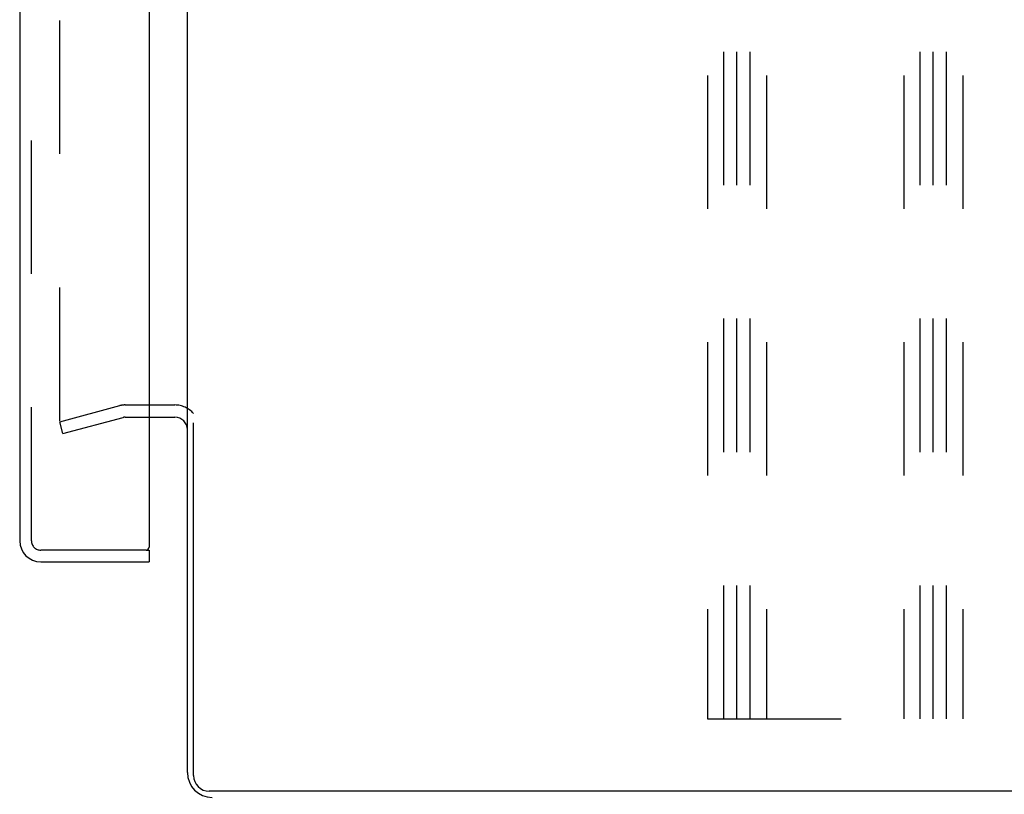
# Model space of a CAD drawing. Header units: inches. Extents: x 0 to 155, y 0 to 100.
# Tile 3 of 102: x 9 to 15, y 8 to 13. Entities that reach past the tile are written whole.
import ezdxf

# ---------------------------------------------------------------- set-up
doc = ezdxf.new("R2010")
doc.units = ezdxf.units.IN
doc.header["$LTSCALE"] = 8.5
doc.header["$MEASUREMENT"] = 0
doc.linetypes.add('HIDDEN', pattern=[0.2, 0.1, -0.1])
doc.layers.get('0').update_dxf_attribs({"linetype": 'CONTINUOUS'})
doc.layers.add('DEFAULT_2', color=8, linetype='HIDDEN')
doc.layers.add('REAR_DOOR_ASSEMBLY', color=7, linetype='CONTINUOUS')

msp = doc.modelspace()

# ---------------------------------------------------------------- linework, layer by layer
at = {"color": 7, "linetype": 'Continuous'}
for p, q in [((9.9678, 7.9752), (9.9678, 41.6592)), ((9.7248, 10.2392), (9.8878, 10.2392)), ((9.9678, 10.2392), (9.9688, 10.2392)), ((10.0068, 7.9562), (10.0068, 10.2026)), ((34.0788, 7.8562), (10.1068, 7.8562))]:
    msp.add_line(p, q, dxfattribs=at)
for centre, radius, start, end in [((9.8878, 10.1592), 0.08, 0, 90), ((10.1258, 7.9752), 0.158, 180, 270), ((10.1068, 7.9562), 0.1, 180, 270)]:
    msp.add_arc(centre, radius, start, end, dxfattribs=at)
at = {"layer": 'DEFAULT_2', "color": 8, "linetype": 'HIDDEN'}
for p, q in [((13.2803, 41.3172), (13.2803, 8.3172)), ((13.3843, 8.3172), (13.3843, 41.3172)), ((13.4678, 8.3172), (13.4678, 41.3172)), ((13.5513, 8.3172), (13.5513, 41.3172)), ((13.6553, 41.3172), (13.6553, 8.3172)), ((14.5303, 41.3172), (14.5303, 8.3172)), ((14.6343, 8.3172), (14.6343, 41.3172)), ((14.7178, 8.3172), (14.7178, 41.3172)), ((14.8013, 8.3172), (14.8013, 41.3172)), ((14.9053, 41.3172), (14.9053, 8.3172)), ((9.1553, 10.2165), (9.1553, 40.6678)), ((9.1553, 10.2101), (9.5385, 10.3128)), ((9.5718, 10.3172), (9.8878, 10.3172)), ((9.1755, 10.1348), (9.5586, 10.2374)), ((9.5718, 10.2392), (9.7248, 10.2392)), ((9.1755, 10.1348), (9.1553, 10.2101)), ((13.2803, 8.3172), (14.9053, 8.3172))]:
    msp.add_line(p, q, dxfattribs=at)
for centre, radius, start, end in [((9.5718, 10.1882), 0.129, 90, 105), ((9.8878, 10.1592), 0.158, 41.05839, 90), ((9.5718, 10.1882), 0.051, 90, 105)]:
    msp.add_arc(centre, radius, start, end, dxfattribs=at)
at = {"layer": 'REAR_DOOR_ASSEMBLY', "color": 3, "linetype": 'Continuous'}
for p, q in [((9.7248, 41.4722), (9.7248, 9.4122)), ((8.8998, 41.4322), (8.8998, 9.4522)), ((9.0348, 9.3172), (9.7248, 9.3172))]:
    msp.add_line(p, q, dxfattribs=at)
at = {"layer": 'REAR_DOOR_ASSEMBLY', "color": 8, "linetype": 'HIDDEN'}
for p, q in [((8.9748, 9.4522), (8.9748, 41.4322)), ((9.7048, 9.3922), (9.0348, 9.3922))]:
    msp.add_line(p, q, dxfattribs=at)
at = {"layer": 'REAR_DOOR_ASSEMBLY', "color": 7, "linetype": 'Continuous'}
for p, q in [((9.7048, 9.3922), (9.7248, 9.3922)), ((9.7248, 9.3922), (9.7248, 9.3172))]:
    msp.add_line(p, q, dxfattribs=at)
at = {"layer": 'REAR_DOOR_ASSEMBLY', "color": 3, "linetype": 'Continuous'}
for centre, radius, start, end in [((9.0348, 9.4522), 0.135, 180, 270), ((9.7048, 9.4122), 0.02, 270, 360)]:
    msp.add_arc(centre, radius, start, end, dxfattribs=at)
at = {"layer": 'REAR_DOOR_ASSEMBLY', "color": 8, "linetype": 'HIDDEN'}
msp.add_arc((9.0348, 9.4522), 0.06, 180, 270, dxfattribs=at)

doc.saveas('drawing.dxf')
